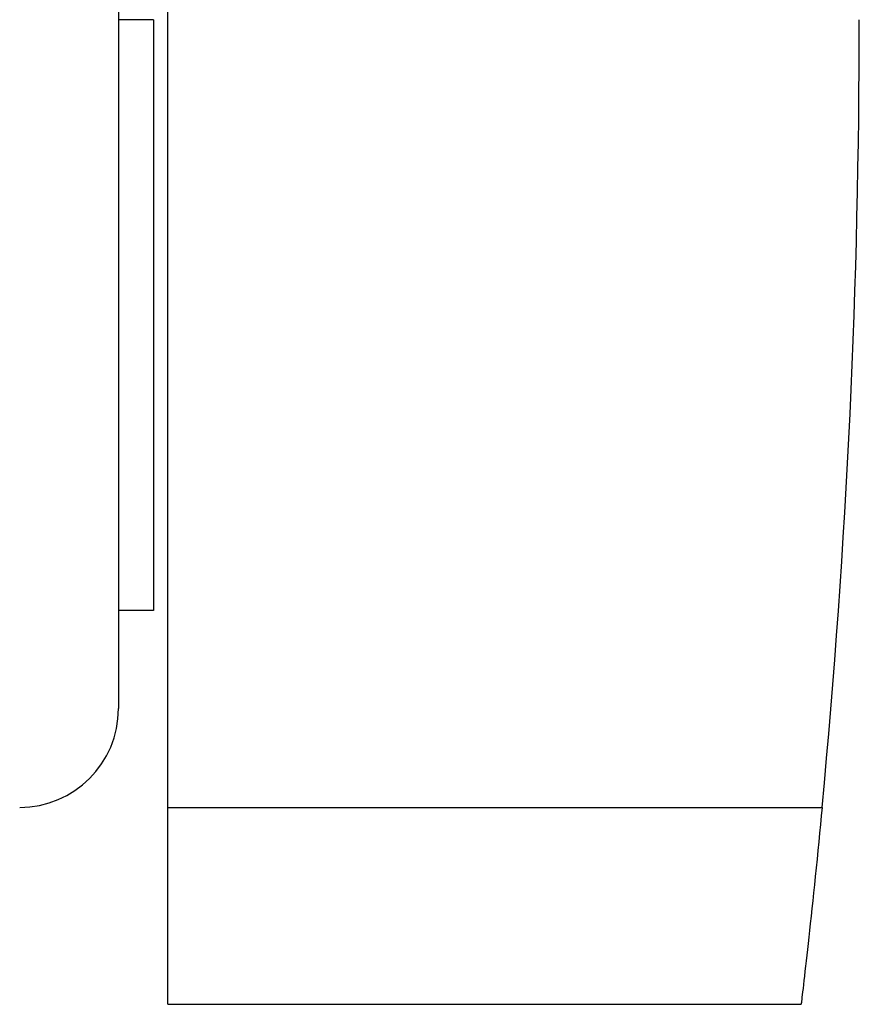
# Model space of a CAD drawing. Header units: millimetres. Extents: x -100 to 123, y -288 to 288.
# Tile 37 of 72: x 65 to 123, y -68 to 0. Entities that reach past the tile are written whole.
import ezdxf

# ---------------------------------------------------------------- set-up
doc = ezdxf.new("R2010")
doc.units = ezdxf.units.MM
doc.layers.add('MAIN-1', color=7, linetype='Continuous')
doc.layers.add('MAIN-2', color=7, linetype='Continuous')

msp = doc.modelspace()

# ---------------------------------------------------------------- linework, layer by layer
at = {"layer": 'MAIN-1'}
for p, q in [((75.4, -54.24), (75.4, 54.24)), ((72, 47.44), (72, -47.44)), ((74.4, 0), (74.4, -40.68)), ((74.4, -40.68), (72, -40.68)), ((75.4, -54.24), (120.441, -54.24)), ((75.4, -67.8), (75.4, -54.24)), ((120.441, -54.24), (120.385, -54.827)), ((120.385, -54.827), (120.328, -55.42)), ((120.328, -55.42), (120.27, -56.018)), ((120.27, -56.018), (120.211, -56.618)), ((120.211, -56.618), (120.151, -57.217)), ((120.151, -57.217), (120.091, -57.813)), ((120.091, -57.813), (120.031, -58.404)), ((120.031, -58.404), (119.972, -58.988)), ((119.912, -59.563), (119.853, -60.126)), ((119.972, -58.988), (119.912, -59.563)), ((119.853, -60.126), (119.795, -60.677)), ((119.795, -60.677), (119.738, -61.212)), ((119.738, -61.212), (119.683, -61.731)), ((119.628, -62.232), (119.576, -62.712)), ((119.683, -61.731), (119.628, -62.232)), ((119.576, -62.712), (119.525, -63.172)), ((119.477, -63.609), (119.431, -64.023)), ((119.525, -63.172), (119.477, -63.609)), ((119.431, -64.023), (119.386, -64.423)), ((119.342, -64.809), (119.301, -65.178)), ((119.386, -64.423), (119.342, -64.809)), ((119.261, -65.527), (119.223, -65.856)), ((119.301, -65.178), (119.261, -65.527)), ((119.187, -66.163), (119.155, -66.445)), ((119.223, -65.856), (119.187, -66.163)), ((119.098, -66.934), (119.074, -67.139)), ((119.125, -66.703), (119.098, -66.934)), ((119.155, -66.445), (119.125, -66.703)), ((75.4, -67.8), (118.996, -67.8)), ((118.997, -67.787), (118.996, -67.8)), ((119.002, -67.748), (118.997, -67.787)), ((119.01, -67.682), (119.002, -67.748)), ((119.021, -67.588), (119.01, -67.682)), ((119.035, -67.466), (119.021, -67.588)), ((119.053, -67.316), (119.035, -67.466)), ((119.074, -67.139), (119.053, -67.316))]:
    msp.add_line(p, q, dxfattribs=at)
for centre, radius, start in [((-453, 0), 576, 354.596664), ((65.2, -47.44), 6.8, 270.00002)]:
    msp.add_arc(centre, radius, start, 0, dxfattribs=at)
at = {"layer": 'MAIN-2'}
for p, q in [((74.4, 0), (72, 0)), ((123, 0), (123, 0)), ((75.4, -54.24), (120.441, -54.24)), ((75.4, -67.8), (75.4, -67.8)), ((118.996, -67.8), (118.996, -67.8))]:
    msp.add_line(p, q, dxfattribs=at)

doc.saveas('drawing.dxf')
